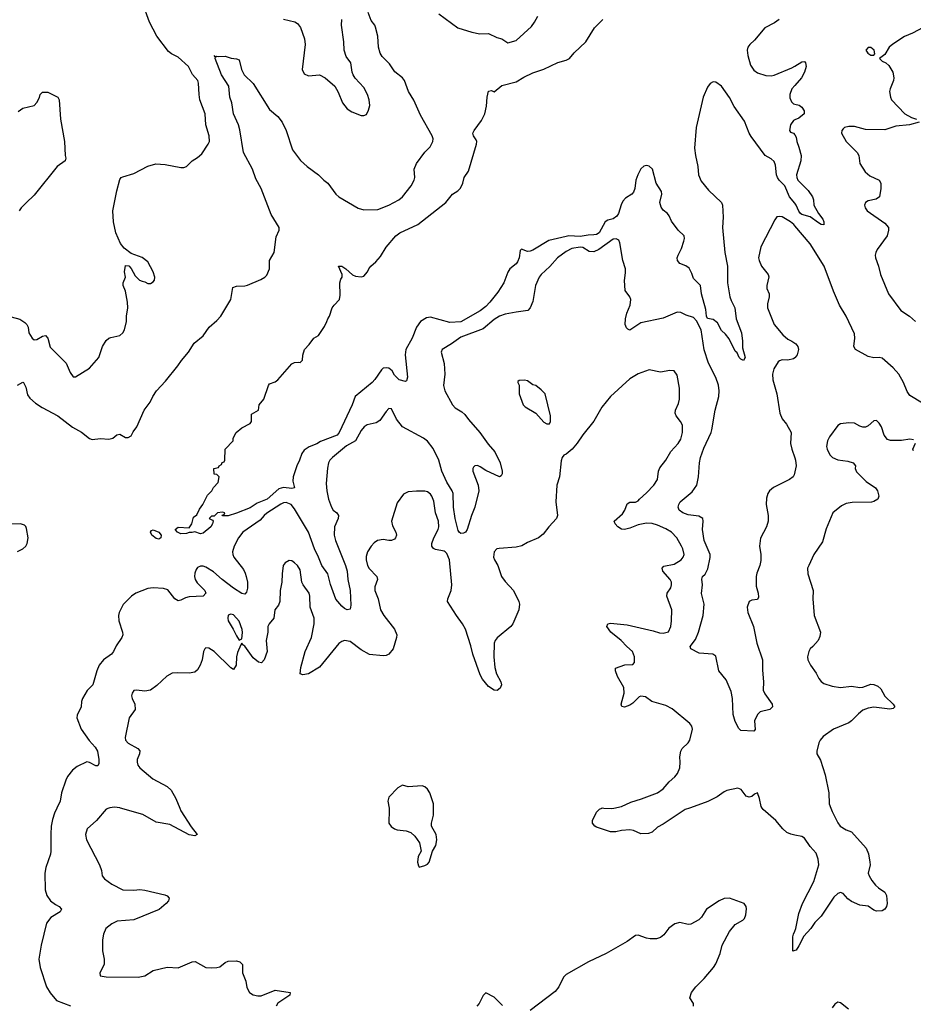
# Model space of a CAD drawing. Header units: inches. Extents: x 1473912 to 1647258, y 640388 to 773423.
# Tile 169 of 256: x 1554406 to 1560855, y 668584 to 675689. Entities that reach past the tile are written whole.
import ezdxf

# ---------------------------------------------------------------- set-up
doc = ezdxf.new("R2010")
doc.units = ezdxf.units.IN
doc.header["$MEASUREMENT"] = 0
for name, color, linetype in [('B5656', 7, 'Continuous'), ('B5657', 7, 'Continuous'), ('B5666', 7, 'Continuous'), ('B5667', 7, 'Continuous')]:
    doc.layers.add(name, color=color, linetype=linetype)

msp = doc.modelspace()

# ---------------------------------------------------------------- linework, layer by layer
at = {"layer": 'B5656', "color": 5}
for points, elevation in [([(1554674.8, 670000), (1554657.5, 669962.5), (1554641.9, 669918.2), (1554633, 669870), (1554630.3, 669810.3), (1554631.8, 669690), (1554628.2, 669668.2), (1554594.4, 669570), (1554587.7, 669530), (1554590.2, 669410), (1554601.5, 669370), (1554629.3, 669329.3), (1554663.6, 669303.6), (1554690.7, 669290), (1554707.3, 669270), (1554697.3, 669250), (1554630.3, 669209.7), (1554600.5, 669170), (1554560.4, 669010), (1554543.8, 668910), (1554554.9, 668850), (1554600.4, 668710), (1554625.4, 668665.4), (1554672.3, 668612.3), (1554771.7, 668571.7)], 760), ([(1555050.4, 670000), (1555030, 669992), (1554960.5, 669910), (1554893, 669850), (1554882, 669810), (1554888.7, 669770), (1554982, 669590), (1554996.3, 669550), (1555002, 669510), (1555018, 669490), (1555070.5, 669450), (1555150, 669410.3), (1555230, 669407.2), (1555272.2, 669412.2), (1555310, 669407.9), (1555454.6, 669374.6), (1555470, 669367.3), (1555484.9, 669350), (1555480.5, 669330), (1555464.4, 669310), (1555412.7, 669267.3), (1555230, 669194.3), (1555110, 669182.9), (1555070, 669163.7), (1555027.3, 669130), (1555010.7, 669090), (1555004, 669050), (1555004.9, 668970), (1555016.3, 668910), (1555016.8, 668883.2), (1555014.8, 668870), (1554984, 668810), (1554986, 668790), (1555030, 668781.6), (1555261.4, 668778.6), (1555309, 668790), (1555370, 668827.7), (1555470, 668852.4), (1555550, 668848), (1555650, 668890.4), (1555671.8, 668891.8), (1555749.2, 668849.2), (1555790, 668846.5), (1555830, 668848.9), (1555850, 668855.3), (1555890, 668886.4), (1555910, 668895.8), (1555970, 668898), (1555996, 668890), (1556013.4, 668870), (1556013, 668810), (1556037.1, 668750), (1556046.1, 668706.1), (1556065.5, 668670), (1556090, 668653), (1556124.6, 668644.6), (1556150, 668644.6), (1556250, 668685.3), (1556358, 668670), (1556355.5, 668650), (1556270, 668593), (1556256.4, 668570)], 780), ([(1555561.6, 670000), (1555570, 669979.5), (1555644.5, 669864.5), (1555687.3, 669810), (1555670, 669800.5), (1555630, 669807.1), (1555490, 669882.3), (1555390, 669898.7), (1555294.6, 669954.6), (1555133.5, 670000)], 780), ([(1557071.6, 670000), (1557073.7, 669986.3), (1557071, 669891), (1557086.8, 669866.8), (1557110.7, 669850.7), (1557130, 669842.8), (1557195.3, 669835.3), (1557230, 669824.7), (1557258, 669798), (1557291.3, 669750), (1557304.7, 669690), (1557281, 669650), (1557278, 669610), (1557283.6, 669583.6), (1557290, 669574), (1557330, 669584.7), (1557350, 669596), (1557361.2, 669610), (1557385.2, 669690), (1557409.3, 669730.7), (1557416, 669770), (1557412.7, 669810), (1557377.2, 669870), (1557377.2, 669890), (1557392.5, 669947.5), (1557392.6, 670000)], 820), ([(1559241.3, 670000), (1559208.5, 669990), (1559050, 669882.9), (1559010, 669862), (1558970, 669826.6), (1558944.1, 669815.9), (1558890, 669813.3), (1558837, 669837), (1558810, 669843.5), (1558750, 669838.9), (1558707.5, 669827.5), (1558670, 669827.3), (1558570, 669862.9), (1558557.2, 669870), (1558541.2, 669890), (1558541.2, 669910), (1558569.2, 669970), (1558590, 669991), (1558608, 670000)], 780), ([(1558622.8, 670000), (1558675.9, 669995.9), (1558694.6, 670000)], 780), ([(1560000, 669805.1), (1559970.9, 669810.9), (1559943.5, 669823.5), (1559913.5, 669850), (1559863.5, 669910), (1559770.9, 669990), (1559764.5, 670000)], 780), ([(1559269.3, 668570), (1559269.2, 668590), (1559243.7, 668630), (1559253.6, 668670), (1559286, 668710), (1559345.1, 668770), (1559413.3, 668850), (1559430, 668876.3), (1559460.5, 668950), (1559475.6, 669010), (1559528.3, 669110), (1559570, 669158.7), (1559626, 669190), (1559636.2, 669203.8), (1559645.6, 669230), (1559651.8, 669271.8), (1559649.2, 669290), (1559634, 669310), (1559530, 669349.4), (1559490, 669347.3), (1559454, 669330), (1559362.4, 669270), (1559327.8, 669212.2), (1559307.8, 669192.2), (1559250, 669163), (1559230, 669160.5), (1559170, 669173.3), (1559134.7, 669165.3), (1559090, 669132), (1559053.8, 669086.2), (1559030, 669064.7), (1559003.2, 669056.8), (1558956.6, 669056.6), (1558930, 669061.1), (1558870, 669082.4), (1558850, 669080.5), (1558790, 669036.9), (1558639.1, 668950), (1558510.2, 668889.8), (1558350, 668798), (1558330, 668778.4), (1558298.2, 668710), (1558270, 668675.1), (1558090, 668538)], 820), ([(1560000, 668971.4), (1559986, 668966), (1559985.6, 669070), (1559989.7, 669090), (1560000, 669112.5)], 780), ([(1557890, 668574), (1557830, 668635.3), (1557770, 668666), (1557751.6, 668648.4), (1557722, 668590), (1557704.7, 668570)], 820)]:
    msp.add_lwpolyline(points, dxfattribs=dict(at, elevation=elevation))
at = {"layer": 'B5657', "color": 5}
for points, elevation in [([(1554344.4, 673544.4), (1554406.7, 673526.7), (1554443.8, 673503.8), (1554458, 673490), (1554468, 673470), (1554473, 673430), (1554483, 673410), (1554496.3, 673390), (1554510, 673379.3), (1554530, 673380.3), (1554570, 673404.2), (1554593, 673410), (1554610.3, 673390), (1554626.9, 673326.9), (1554740.7, 673210), (1554770, 673142), (1554791.6, 673111.6), (1554810, 673111.3), (1554910, 673174), (1554978.4, 673250), (1555004.2, 673330), (1555030, 673373), (1555050, 673390.4), (1555063.8, 673396.2), (1555130, 673410.5), (1555151.1, 673428.9), (1555162, 673450), (1555176.2, 673510), (1555177, 673550), (1555187.3, 673610), (1555185.1, 673650), (1555169.4, 673729.4), (1555153.2, 673770), (1555154, 673790), (1555168.7, 673830), (1555162, 673870), (1555170, 673914), (1555192.7, 673912.7), (1555210, 673894), (1555239.8, 673839.8), (1555272, 673810), (1555290, 673801), (1555310, 673798), (1555330, 673786), (1555350, 673786), (1555370, 673798), (1555379, 673810), (1555382, 673830), (1555368.7, 673870), (1555330, 673942), (1555290, 673974), (1555210, 674002), (1555159.5, 674039.5), (1555133, 674073), (1555099.1, 674150), (1555083.5, 674230), (1555077.2, 674310), (1555106.2, 674453.8), (1555130, 674536), (1555139.3, 674550), (1555150, 674555.8), (1555230, 674579.7), (1555330, 674632.6), (1555388.5, 674648.5), (1555454.9, 674645.1), (1555570, 674622), (1555590, 674622.6), (1555609.8, 674630.2), (1555650.8, 674669.2), (1555690, 674693.8), (1555720.3, 674719.7), (1555767.3, 674790), (1555775, 674810), (1555774.1, 674850), (1555749.8, 674930.2), (1555743.8, 675010), (1555706.8, 675110), (1555700.3, 675150), (1555696.8, 675230), (1555690.9, 675250), (1555654.4, 675294.4), (1555623.5, 675350), (1555550, 675417.4), (1555502.1, 675442.1), (1555479.4, 675459.4), (1555394.8, 675570), (1555343.7, 675670), (1555291.6, 675810)], 780), ([(1554390, 673052), (1554430, 673072.2), (1554434, 673070), (1554450, 673036), (1554461.4, 672981.4), (1554478.3, 672958.3), (1554520.6, 672920.6), (1554567.3, 672890), (1554682.4, 672830), (1554788.2, 672748.2), (1554852.3, 672712.3), (1554910, 672666), (1554930, 672659.1), (1554990, 672666.8), (1555050, 672661), (1555078, 672670), (1555107.2, 672692.8), (1555130, 672697.3), (1555170, 672674.9), (1555190, 672672.7), (1555210, 672684.9), (1555225.4, 672714.6), (1555251.8, 672750), (1555304.5, 672870), (1555346.6, 672930), (1555366, 672970), (1555392.7, 673010), (1555459.3, 673080.7), (1555548.4, 673191.6), (1555574, 673230), (1555625.1, 673290), (1555665.5, 673354.5), (1555730, 673408.7), (1555774.7, 673470), (1555830, 673517.2), (1555858.5, 673550), (1555929.7, 673670), (1555943.3, 673756.7), (1555970, 673766.4), (1556030, 673768.4), (1556050, 673773.7), (1556146.9, 673813.1), (1556175.1, 673830), (1556190, 673844.9), (1556208.3, 673890), (1556208.5, 673950), (1556242, 674010), (1556257.5, 674122.5), (1556279, 674170), (1556279, 674190), (1556222, 674282), (1556148, 674470), (1556110, 674539.5), (1556085.6, 674610), (1556021, 674730), (1555994.1, 674894.1), (1555985.1, 674930), (1555949.7, 675010), (1555938.3, 675090), (1555922, 675130), (1555915.4, 675210), (1555862.2, 675290), (1555818, 675410), (1555819.3, 675419.3), (1555809.5, 675430.5), (1555822, 675422), (1555830, 675426.8), (1555843.8, 675423.8), (1555890, 675426.8), (1555932.4, 675412.4), (1555970, 675407.3), (1555990, 675398), (1556006.7, 675330), (1556025.5, 675290), (1556090, 675227.7), (1556210, 675040.4), (1556270, 674990.4), (1556300.4, 674950), (1556330.4, 674890), (1556375.5, 674750), (1556432.6, 674672.6), (1556480.4, 674630), (1556562.6, 674570), (1556602, 674530), (1556630, 674508.8), (1556688.8, 674430), (1556710, 674410.3), (1556850, 674327.9), (1556890, 674316.5), (1556990, 674320.2), (1557070, 674349.3), (1557143.5, 674390), (1557168.9, 674410), (1557230.8, 674490), (1557253.3, 674530), (1557256.9, 674550), (1557253.6, 674610), (1557269.5, 674650), (1557330, 674734), (1557368.1, 674771.9), (1557387.3, 674810), (1557389.6, 674830), (1557382, 674850), (1557299, 674999), (1557250, 675107.4), (1557211.6, 675170), (1557183.1, 675250), (1557169.8, 675270), (1557113.3, 675313.3), (1557075.6, 675370), (1557023.3, 675423.3), (1557007.9, 675447.9), (1556995.1, 675490), (1556990.2, 675570), (1556974.6, 675634.6), (1556968.4, 675650), (1556943.5, 675683.5), (1556920.9, 675740.9)], 760), ([(1557430.4, 675730), (1557569.2, 675629.2), (1557670, 675598), (1557726.3, 675586.3), (1557790.4, 675590.4), (1557850, 675561.3), (1557884.7, 675550), (1557930, 675521), (1557990, 675539.1), (1558099.1, 675640.9), (1558122.4, 675670), (1558144.6, 675715.4)], 760), ([(1560000, 674364.5), (1559962.5, 674410), (1559928.5, 674490), (1559888.2, 674530), (1559875, 674550), (1559868.4, 674570), (1559860, 674640), (1559850, 674664.7), (1559830, 674683.8), (1559786.2, 674710), (1559685.2, 674845.2), (1559670.4, 674870), (1559636.3, 674956.3), (1559562.2, 675062.2), (1559530, 675126.8), (1559470, 675209.7), (1559430, 675238.7), (1559410, 675239.5), (1559390.4, 675229.6), (1559370, 675201.2), (1559338.3, 675130), (1559288.7, 674910), (1559277.2, 674762.8), (1559282.4, 674710), (1559300.2, 674630), (1559304.7, 674570), (1559323.6, 674523.6), (1559377.5, 674457.5), (1559471.3, 674370), (1559478, 674350), (1559483.4, 674263.4), (1559478.9, 674190), (1559496, 674010), (1559514, 673910), (1559514.9, 673790), (1559532.4, 673690), (1559541.5, 673661.5), (1559567, 673610), (1559577.6, 673530), (1559614.4, 673430), (1559622, 673370), (1559622, 673322), (1559641, 673250), (1559630.6, 673229.4), (1559610, 673238), (1559598, 673250), (1559584.7, 673284.7), (1559570, 673298), (1559526.6, 673386.6), (1559500.2, 673420.2), (1559470, 673446.6), (1559441.3, 673501.3), (1559410, 673524.5), (1559370, 673532.8), (1559362, 673550), (1559356.9, 673596.9), (1559326.9, 673710), (1559319.5, 673770), (1559270, 673820.7), (1559257.5, 673857.5), (1559236.7, 673896.7), (1559213.7, 673913.7), (1559170, 673928.4), (1559153, 673950), (1559151.1, 673970), (1559157.3, 673990), (1559182, 674038), (1559199.6, 674090), (1559204.2, 674110), (1559200.6, 674130), (1559157.4, 674170), (1559110, 674234.5), (1559094.4, 674274.4), (1559082, 674290), (1559050, 674315.4), (1559035.6, 674335.6), (1559026.9, 674370), (1559040.7, 674430), (1559038.3, 674450), (1559000.3, 674510), (1558974, 674610), (1558950, 674631.6), (1558930, 674636.2), (1558910, 674632.4), (1558890, 674612.6), (1558867.2, 674570), (1558853.1, 674530), (1558845.3, 674470), (1558835.4, 674444.6), (1558823.5, 674430), (1558778.8, 674401.2), (1558759.8, 674380.2), (1558746.5, 674353.5), (1558728.3, 674290), (1558715.9, 674270), (1558690, 674252.4), (1558650, 674243.1), (1558630.8, 674230), (1558589.2, 674150), (1558570, 674139.4), (1558550, 674135.4), (1558510, 674134.6), (1558450, 674124.6), (1558370, 674128.4), (1558350, 674125.5), (1558224.1, 674095.9), (1558110, 674026.8), (1558090, 674019.4), (1558070, 674016.8), (1558028.2, 674031.8), (1558017.5, 674022.5), (1558010.2, 673970), (1557998.9, 673941.1), (1557990, 673928.2), (1557943.6, 673890), (1557930, 673867.3), (1557900.5, 673790), (1557857.3, 673722.7), (1557798.7, 673650), (1557770, 673620.1), (1557730, 673588.2), (1557590, 673508.6), (1557510, 673503.9), (1557370, 673541.2), (1557342.3, 673537.7), (1557298, 673510), (1557270.3, 673470), (1557238, 673390), (1557192.9, 673310), (1557188.7, 673271.3), (1557204.9, 673110), (1557198, 673082), (1557190, 673077.2), (1557145.1, 673090), (1557110, 673124.7), (1557093.9, 673153.9), (1557070, 673173.1), (1557050, 673177.8), (1557030, 673173.1), (1557016.8, 673163.2), (1556970, 673092.4), (1556950, 673069.8), (1556828, 672970), (1556805.2, 672910), (1556712.8, 672710), (1556696.3, 672690), (1556576.1, 672643.9), (1556550, 672627.5), (1556494.4, 672605.6), (1556458.6, 672581.4), (1556442.2, 672557.8), (1556426, 672510), (1556405.2, 672470), (1556380.6, 672390), (1556378.5, 672358.5), (1556390.2, 672309.8), (1556370, 672305.3), (1556310, 672313), (1556276.5, 672303.5), (1556192.3, 672230), (1556119.4, 672200.6), (1556070, 672165.6), (1555970, 672128.6), (1555910, 672109.3), (1555870, 672108), (1555867.3, 672112.7), (1555882, 672118), (1555886, 672130), (1555870, 672135.3), (1555834, 672130), (1555810, 672106), (1555790, 672106), (1555774, 672090), (1555798, 672078), (1555802, 672070), (1555798.8, 672050), (1555786.8, 672030), (1555730, 671984), (1555710, 671978), (1555670, 671994), (1555650, 671988), (1555630, 671988.7), (1555610, 671981.2), (1555570, 671979.3), (1555544, 671990), (1555528.7, 672010), (1555550, 672026), (1555630, 672022), (1555649.2, 672050), (1555660.2, 672099.8), (1555685.2, 672114.8), (1555703.2, 672156.8), (1555728, 672190), (1555762.7, 672257.3), (1555792, 672288), (1555806, 672314), (1555838, 672350), (1555846, 672390), (1555830, 672406), (1555809.1, 672409.1), (1555808, 672450), (1555842, 672458), (1555846, 672470), (1555862, 672478), (1555867.3, 672492.7), (1555882, 672498), (1555886, 672510), (1555888, 672590), (1555946, 672650), (1555948, 672670), (1555968, 672710), (1556010, 672744.7), (1556070, 672774), (1556078, 672790), (1556078, 672842), (1556128.9, 672871.1), (1556135.3, 672910), (1556168.9, 672951.1), (1556202, 673050), (1556210, 673062), (1556250, 673076), (1556270, 673091), (1556370, 673204.7), (1556390, 673216), (1556418, 673218), (1556430, 673214), (1556448, 673232), (1556449, 673269), (1556462, 673310), (1556496, 673344), (1556530, 673390.8), (1556562, 673410), (1556605.6, 673474.4), (1556624, 673510), (1556629, 673530), (1556642, 673550), (1556662, 673610), (1556675.3, 673630), (1556715.3, 673670), (1556719.3, 673700.7), (1556716, 673790), (1556723.7, 673816.3), (1556733.2, 673830), (1556733.2, 673850), (1556708, 673910), (1556731.3, 673910), (1556761, 673890), (1556808, 673848), (1556830, 673837.3), (1556870, 673834), (1556890, 673838.8), (1556917.2, 673870), (1556925.2, 673890), (1556941.2, 673910), (1556977.5, 673942.5), (1557010, 673981), (1557051.5, 674048.5), (1557120.9, 674130), (1557150, 674150.4), (1557279, 674210), (1557481.2, 674370), (1557530, 674430.7), (1557567.3, 674452.7), (1557587.6, 674472.4), (1557605.1, 674510), (1557614, 674550), (1557644.4, 674595.6), (1557702.9, 674790), (1557705.1, 674810), (1557701.6, 674821.6), (1557682, 674850), (1557676.9, 674870), (1557686.2, 674890), (1557738.3, 674961.7), (1557763.4, 675010), (1557775.5, 675064.5), (1557780.2, 675130), (1557790, 675172), (1557810, 675178.8), (1557830, 675167.7), (1557885.6, 675214.4), (1557990, 675241.6), (1558044.7, 675275.3), (1558110, 675306), (1558190, 675332), (1558290, 675380.5), (1558350, 675397.3), (1558374, 675410), (1558409, 675450), (1558491.1, 675528.9), (1558555.1, 675630), (1558614, 675690)], 740), ([(1556310, 675692.7), (1556392.8, 675672.8), (1556410, 675661), (1556432.4, 675632.4), (1556461.6, 675550), (1556466, 675510), (1556444.9, 675330), (1556458.8, 675298.8), (1556490, 675284.9), (1556570, 675290.8), (1556611.3, 675270), (1556681, 675210), (1556705.2, 675165.2), (1556736, 675090), (1556770, 675044.7), (1556803.5, 675023.5), (1556870, 674998), (1556890, 674998), (1556910, 675004.7), (1556924.7, 675035.3), (1556933.2, 675070), (1556929.3, 675110), (1556917, 675150), (1556890, 675199), (1556827.2, 675267.2), (1556812.7, 675290), (1556806, 675310), (1556797, 675377), (1556762.9, 675422.9), (1556748.2, 675468.2), (1556746, 675530), (1556729.7, 675650), (1556731.5, 675690)], 780), ([(1559888, 675690), (1559854.8, 675665.2), (1559783.9, 675630), (1559710, 675541.4), (1559676, 675510), (1559661.7, 675490), (1559657.4, 675470), (1559660.3, 675430), (1559681, 675361), (1559704.3, 675324.3), (1559730, 675304.2), (1559790, 675285.5), (1559830, 675283.6), (1559850, 675289.1), (1559978.9, 675341.1), (1560000, 675353.8)], 740), ([(1560000, 675214.6), (1559978.7, 675190), (1559964.2, 675150), (1559965.1, 675125.1), (1559975.8, 675095.8), (1559990, 675082.4), (1560000, 675079.8)], 740), ([(1554394, 675026), (1554430, 675050.8), (1554510, 675070.6), (1554530, 675090.8), (1554550, 675127.3), (1554555.1, 675150), (1554570, 675164.9), (1554610, 675166.5), (1554680.4, 675130), (1554690.3, 675110), (1554699.6, 674970), (1554728.5, 674810), (1554734, 674710), (1554738.8, 674690), (1554734.8, 674670), (1554676.3, 674630), (1554510, 674422), (1554451.7, 674368.3), (1554418, 674330), (1554403, 674310)], 780), ([(1560000, 674965.2), (1559990, 674961.2), (1559968.2, 674930), (1559962.8, 674890), (1559970, 674878), (1559991.1, 674871.1), (1560000, 674857.5)], 740), ([(1560000, 674201.4), (1559992.8, 674210), (1559969.6, 674230), (1559910, 674265.6), (1559890, 674269.5), (1559870, 674266), (1559855.1, 674244.9), (1559754.9, 674050), (1559739.1, 673970), (1559742, 673950), (1559760.4, 673910), (1559808.4, 673850), (1559813.4, 673833.4), (1559799.3, 673770), (1559799.1, 673750), (1559815.5, 673710), (1559814.9, 673690), (1559802, 673638), (1559802.6, 673610), (1559850.3, 673490), (1559913.7, 673413.7), (1559950, 673383.1), (1559978.8, 673370), (1560000, 673354.9)], 760), ([(1560000, 672426.1), (1559994.9, 672405.1), (1559987.3, 672390), (1559960.7, 672370), (1559846, 672314), (1559817.8, 672290), (1559804.7, 672270), (1559796.4, 672236.4), (1559792.4, 672190), (1559808, 672110), (1559807.6, 672070), (1559796, 672030), (1559752.7, 671947.3), (1559746.5, 671890), (1559754.3, 671830), (1559753.9, 671786.1), (1559747, 671750), (1559725.1, 671694.9), (1559720.3, 671670), (1559722, 671602), (1559736.3, 671550), (1559738, 671522), (1559730, 671505.2), (1559690, 671499.6), (1559670, 671491.6), (1559655.6, 671450), (1559660.9, 671410), (1559702, 671310), (1559726.7, 671190), (1559768.1, 671070), (1559765.9, 670994.1), (1559773.8, 670910), (1559772.6, 670850), (1559783.2, 670823.2), (1559836.3, 670750), (1559839.1, 670730), (1559821, 670710), (1559750, 670694), (1559730, 670675.1), (1559710.4, 670630), (1559713.4, 670566.6), (1559705.4, 670554.6), (1559610, 670559), (1559595.1, 670575.1), (1559570, 670624), (1559554.5, 670674.5), (1559551.3, 670790), (1559541, 670841), (1559504.9, 670924.9), (1559452.3, 670990), (1559430, 671095.3), (1559409.4, 671109.4), (1559310, 671117.2), (1559249.5, 671149.5), (1559245.6, 671165.6), (1559283.5, 671216.5), (1559304.2, 671270), (1559337.7, 671390), (1559346.1, 671470), (1559327.7, 671547.7), (1559335, 671610), (1559329, 671651), (1559334.8, 671670), (1559352.7, 671687.3), (1559372.9, 671727.1), (1559390, 671807.7), (1559389.9, 671830), (1559347.1, 671930), (1559334.3, 672010), (1559339, 672070), (1559335.2, 672090), (1559307.3, 672107.3), (1559230, 672115.5), (1559191.6, 672130), (1559165.1, 672150), (1559159.5, 672170), (1559162, 672190), (1559172.7, 672210), (1559259.1, 672280.9), (1559292, 672330), (1559305.6, 672390), (1559311.6, 672490), (1559319.9, 672530), (1559342.9, 672597.1), (1559397.2, 672710), (1559401.9, 672730), (1559425.8, 672870), (1559450.9, 672970), (1559454.3, 673010), (1559450, 673052), (1559430, 673106.3), (1559378, 673210), (1559347.1, 673307.1), (1559324, 673450), (1559290, 673514.7), (1559270, 673540.9), (1559215.8, 673555.8), (1559177.1, 673577.1), (1559150, 673577.2), (1559050, 673536.2), (1558890, 673500.9), (1558810, 673449.5), (1558795.1, 673455.1), (1558785.4, 673465.4), (1558777, 673490), (1558777.6, 673530), (1558787.8, 673570), (1558812, 673630), (1558816, 673670), (1558809.2, 673690), (1558774.8, 673734.8), (1558772.1, 673807.9), (1558778.9, 673861.1), (1558777.6, 673890), (1558758.2, 673950), (1558737.6, 674077.6), (1558730, 674097.2), (1558710, 674106.6), (1558690, 674105.1), (1558584.9, 674030), (1558550, 674013.3), (1558517.2, 674017.2), (1558470, 674044.2), (1558450, 674046.6), (1558390, 674037.7), (1558350, 674016.4), (1558287, 673970), (1558232.3, 673907.7), (1558170.4, 673850), (1558156, 673830), (1558129.6, 673770.4), (1558110, 673655.1), (1558090, 673609.3), (1558073.4, 673590), (1557990, 673579.1), (1557910, 673562.7), (1557870, 673549.7), (1557830, 673526), (1557750, 673457.7), (1557590, 673397.8), (1557522.6, 673350), (1557455.8, 673310), (1557447.2, 673290), (1557468.7, 673208.7), (1557475.3, 673130), (1557464.2, 673050), (1557474.6, 673010), (1557530.3, 672910), (1557550, 672888.8), (1557598.2, 672858.2), (1557619.1, 672839.1), (1557644.2, 672804.2), (1557727.2, 672710), (1557786, 672626), (1557834.3, 672570), (1557872.9, 672490), (1557887.9, 672432.1), (1557887.5, 672412.5), (1557882, 672398), (1557870, 672389), (1557770, 672435.1), (1557730, 672463), (1557710, 672471.3), (1557690, 672469.5), (1557680.5, 672459.5), (1557675.8, 672450), (1557677.4, 672430), (1557714.9, 672330), (1557720.7, 672290), (1557691.4, 672170), (1557666.3, 672110), (1557634.9, 672010), (1557623.1, 671990), (1557610, 671983.5), (1557590, 671982.2), (1557577.4, 671990), (1557570, 672002), (1557548.5, 672088.5), (1557536.1, 672170), (1557535.4, 672270), (1557528.4, 672290), (1557490, 672350.8), (1557452.6, 672430), (1557429.9, 672509.9), (1557390, 672594.6), (1557350, 672646.6), (1557319.3, 672670), (1557168.2, 672750), (1557126.6, 672806.6), (1557090, 672880.9), (1557070, 672882.7), (1557050, 672862.7), (1557004.5, 672795.5), (1556979.4, 672780.6), (1556914.8, 672765.2), (1556892.2, 672750), (1556870, 672723.6), (1556830.1, 672649.9), (1556765.2, 672614.8), (1556663, 672530), (1556645.5, 672510), (1556635.5, 672490), (1556626.9, 672453.1), (1556618, 672342), (1556621.7, 672290), (1556634.6, 672230), (1556655.8, 672170), (1556668, 672150), (1556694.9, 672130), (1556706.7, 672110), (1556704.6, 672090), (1556678.9, 672030), (1556676.5, 671970), (1556685, 671930), (1556758.6, 671750), (1556770.1, 671710), (1556775.2, 671650), (1556790.1, 671570), (1556795.6, 671464.4), (1556790, 671434), (1556770, 671429.3), (1556750, 671439.5), (1556730, 671457), (1556688.3, 671508.3), (1556650, 671614), (1556629.9, 671690), (1556587.3, 671750), (1556563.6, 671810), (1556533.2, 671870), (1556490, 671989.8), (1556390, 672159.7), (1556364.7, 672190), (1556330, 672203.8), (1556310, 672201.8), (1556290, 672193.3), (1556190, 672128.7), (1556170, 672111.9), (1556142.1, 672077.9), (1556017, 671990), (1555985.3, 671950), (1555953.7, 671890), (1555943.1, 671850), (1555944.2, 671830), (1555951.7, 671810), (1556020.3, 671720.3), (1556034.3, 671694.3), (1556040.6, 671670), (1556049.2, 671630), (1556050, 671586), (1556043.4, 671556.6), (1556030, 671542.9), (1556010, 671548.2), (1555950, 671586.4), (1555868.1, 671648.1), (1555804.1, 671704.1), (1555750, 671737), (1555730, 671745.3), (1555710, 671746.4), (1555690, 671736.9), (1555679, 671721), (1555670, 671694), (1555668.5, 671670), (1555673, 671650), (1555686.1, 671626.1), (1555742.6, 671570), (1555748.4, 671550), (1555731.3, 671528.7), (1555630, 671524.7), (1555602.5, 671517.5), (1555570, 671499.7), (1555550, 671495.8), (1555526.3, 671510), (1555475, 671575), (1555444.1, 671584.1), (1555369.8, 671589.8), (1555330, 671585.4), (1555243.6, 671550), (1555212.4, 671530), (1555152, 671467.9), (1555123.6, 671410), (1555119.6, 671390), (1555122.3, 671350), (1555148.4, 671270), (1555150.4, 671250), (1555143, 671230), (1555103, 671170), (1555084, 671130), (1555067.7, 671110), (1555011.6, 671068.4), (1554979.2, 671030), (1554961.8, 670990), (1554934, 670890), (1554892.6, 670847.4), (1554860.2, 670790), (1554852.9, 670770), (1554848.7, 670730), (1554821.7, 670670), (1554819.5, 670650), (1554850.3, 670570), (1554907.4, 670487.4), (1554950, 670440.4), (1554967, 670410), (1554978, 670350), (1554978, 670322), (1554970, 670303.7), (1554954.6, 670305.4), (1554910, 670329.6), (1554890, 670334.5), (1554819.9, 670300.1), (1554787.1, 670272.9), (1554752.1, 670227.9), (1554739.5, 670200.5), (1554708.8, 670110), (1554698, 670050), (1554674.8, 670000)], 760), ([(1560000, 673248), (1559990, 673240.9), (1559950, 673232), (1559910, 673234), (1559890, 673227.3), (1559881.1, 673218.9), (1559848.9, 673170), (1559839.6, 673130), (1559840.8, 673090), (1559869.4, 672990), (1559892.8, 672850), (1559910, 672808), (1559939.5, 672770), (1559974, 672710), (1559968.5, 672630), (1559977.6, 672590), (1560000, 672526.2)], 760), ([(1558694.6, 670000), (1558750, 670012.2), (1558817.8, 670042.2), (1558894.2, 670065.8), (1559009.4, 670110), (1559050, 670137.6), (1559094, 670190), (1559135.4, 670224.6), (1559153.3, 670250), (1559169.7, 670290), (1559173.7, 670330), (1559171.1, 670370), (1559177.7, 670410), (1559188.3, 670430), (1559230.6, 670469.4), (1559242.6, 670490), (1559262.4, 670570), (1559257.6, 670590), (1559243.7, 670610), (1559115.2, 670715.2), (1559070, 670740.5), (1558969, 670770), (1558922.9, 670802.9), (1558890, 670807.3), (1558877.6, 670802.4), (1558830, 670756.2), (1558810, 670742.9), (1558770, 670727), (1558752.9, 670732.9), (1558746.6, 670750), (1558768, 670830), (1558766.3, 670870), (1558719.7, 670950), (1558705.1, 670990), (1558706, 671010), (1558774.4, 671034.4), (1558830, 671036), (1558844, 671050), (1558843.7, 671090), (1558829.4, 671130), (1558786.7, 671166.7), (1558746.6, 671210), (1558673, 671270), (1558642.9, 671310), (1558651.5, 671328.5), (1558670, 671333.6), (1558790, 671322), (1558978.9, 671278.9), (1559024.6, 671264.6), (1559050, 671262.1), (1559089, 671271), (1559104.4, 671310), (1559109.8, 671350.2), (1559111.6, 671430), (1559077.2, 671530), (1559078, 671550), (1559104.7, 671590), (1559111.1, 671610), (1559111.1, 671630), (1559101.5, 671650), (1559046.6, 671710), (1559042.2, 671730), (1559055, 671745), (1559130, 671759.7), (1559180.7, 671790), (1559195.6, 671810), (1559201.6, 671830), (1559193, 671870), (1559183.5, 671890), (1559148.6, 671950), (1559110.5, 671990.5), (1559070, 672015.8), (1559010, 672042.2), (1558970, 672053.6), (1558930, 672055), (1558870, 672042.7), (1558810, 672019.8), (1558770, 672011.1), (1558750, 672013.6), (1558722.7, 672030), (1558703.7, 672050), (1558696.2, 672070), (1558757.1, 672122.9), (1558774.6, 672150), (1558790, 672196), (1558810, 672207.3), (1558850, 672206.7), (1558870, 672217.3), (1558878.4, 672230), (1558930, 672273.4), (1558983.1, 672330), (1559009.7, 672370), (1559016.9, 672430), (1559025.9, 672454.1), (1559069.7, 672510), (1559106.2, 672573.8), (1559158.7, 672630), (1559178, 672662), (1559189.7, 672710), (1559190, 672762), (1559175.8, 672790), (1559143.5, 672830), (1559137.7, 672850), (1559139.1, 672870), (1559161.6, 672918.4), (1559168.7, 672950), (1559167, 673030), (1559150, 673124), (1559130, 673154), (1559097.7, 673157.7), (1559030, 673144.7), (1558950, 673161.6), (1558870, 673134.3), (1558810, 673097.2), (1558670.2, 672969.8), (1558607.3, 672892.7), (1558550, 672792), (1558470, 672692), (1558430, 672631.8), (1558394.4, 672590), (1558350, 672553.6), (1558333.7, 672546.3), (1558320.5, 672530), (1558313.8, 672506.2), (1558301.6, 672390), (1558282, 672330), (1558276.4, 672210), (1558286.4, 672110), (1558280.4, 672090), (1558224, 672030), (1558184.5, 671975.5), (1558151.3, 671950), (1558070, 671916), (1558030, 671892.3), (1557990, 671882.9), (1557866.2, 671873.8), (1557850, 671869.3), (1557830.4, 671849.6), (1557824.9, 671810), (1557831.7, 671790), (1557856.5, 671750), (1557884.4, 671670), (1557910, 671633.7), (1557970, 671570.4), (1558008.7, 671490), (1558014, 671470), (1558008.7, 671431.3), (1557964.9, 671330), (1557950, 671309.5), (1557851.7, 671228.3), (1557838, 671210), (1557830.4, 671190), (1557827.9, 671090), (1557835.1, 671015.1), (1557847.6, 670967.6), (1557878.4, 670910), (1557883, 670890), (1557874.6, 670865.4), (1557853, 670847), (1557830, 670849.5), (1557790, 670876.9), (1557745.3, 670930), (1557730, 670960.9), (1557675.7, 671110), (1557661.3, 671170), (1557622.5, 671290), (1557601.7, 671330), (1557557.5, 671390), (1557494.3, 671490), (1557496.9, 671510), (1557521.2, 671570), (1557525.5, 671610), (1557508.4, 671790), (1557490, 671837.7), (1557476.9, 671850), (1557470, 671854.8), (1557406.6, 671866.6), (1557393.6, 671873.6), (1557381.4, 671890), (1557381, 671910), (1557394.7, 671950), (1557427.1, 672010), (1557432.2, 672030), (1557428.3, 672070), (1557408.2, 672130), (1557394.3, 672214.3), (1557379.7, 672250), (1557370, 672264.5), (1557350, 672280.9), (1557330, 672286.6), (1557270, 672287), (1557210, 672280.9), (1557175.5, 672264.5), (1557130, 672202), (1557090.3, 672070), (1557096, 672036), (1557121.6, 671990), (1557125.5, 671970), (1557119.1, 671950), (1557110, 671940.9), (1557088.6, 671931.4), (1557070, 671929.7), (1557030, 671936.8), (1556988, 671930), (1556965.4, 671914.6), (1556942.4, 671890), (1556916.4, 671850), (1556905.5, 671814.5), (1556905.7, 671790), (1556916.9, 671750), (1556928.6, 671728.6), (1556982.6, 671670), (1556988.8, 671650), (1556970, 671595.3), (1556968.7, 671570), (1556993.1, 671510), (1557010, 671431), (1557035.3, 671390), (1557110.2, 671290), (1557127.4, 671250), (1557125.3, 671230), (1557100.4, 671150), (1557070.2, 671109.8), (1557050, 671099.7), (1557030, 671097.2), (1556930, 671108.7), (1556870, 671141.5), (1556790, 671200.7), (1556750, 671209.8), (1556730, 671202.7), (1556710, 671188.4), (1556570, 671015.8), (1556490, 670969.4), (1556450, 670962), (1556430, 670968), (1556434.5, 671014.5), (1556466.2, 671130), (1556511.2, 671230), (1556532, 671330), (1556532.3, 671370), (1556503.1, 671450), (1556500.4, 671530), (1556495.1, 671550), (1556451.1, 671610), (1556442, 671630), (1556430, 671719), (1556411.8, 671750), (1556390, 671769.4), (1556370, 671782.7), (1556350, 671785.2), (1556321, 671770), (1556308, 671750), (1556299.5, 671690), (1556297.4, 671630), (1556285.3, 671570), (1556283.6, 671490), (1556275.1, 671464.9), (1556246.4, 671430), (1556239.3, 671370), (1556206.7, 671330), (1556197.1, 671310), (1556196.4, 671270), (1556185.8, 671210), (1556191.6, 671130), (1556170, 671069.2), (1556152.3, 671047.7), (1556130, 671051.8), (1556090, 671084.2), (1556030, 671169.3), (1556016.6, 671176.6), (1556010, 671188.7), (1556001.4, 671178.6), (1555977.4, 671122.6), (1555970.3, 671090), (1555968.3, 671031.7), (1555950, 670999), (1555930, 671012.3), (1555810, 671129.6), (1555770, 671153.6), (1555750, 671155.1), (1555742.8, 671150), (1555733.4, 671130), (1555722.6, 671070), (1555708.7, 671030), (1555690, 670998.4), (1555670, 670979.7), (1555630, 670972.2), (1555543.9, 670976.1), (1555506.9, 670973.1), (1555467.3, 670952.7), (1555396.5, 670883.5), (1555350, 670851.3), (1555310, 670843), (1555250, 670851.6), (1555230, 670849), (1555217.3, 670830), (1555214, 670810), (1555217.3, 670790), (1555236.4, 670750), (1555238.4, 670710), (1555196.5, 670650), (1555168.5, 670510), (1555170.5, 670490), (1555190, 670468.4), (1555258, 670430), (1555272.2, 670412.2), (1555270.3, 670390), (1555254.3, 670350), (1555252.9, 670330), (1555258.9, 670310), (1555273.7, 670290), (1555366.5, 670210), (1555470, 670154.6), (1555499.1, 670130), (1555533, 670070), (1555561.6, 670000)], 780), ([(1554390, 671851.8), (1554429.5, 671870), (1554449.6, 671890), (1554460.5, 671910), (1554467.1, 671950), (1554456.2, 672016.2), (1554450.7, 672030.7), (1554440.1, 672040.1), (1554410.8, 672050.8), (1554350, 672047.4)], 760), ([(1557392.6, 670000), (1557392.7, 670030), (1557365.2, 670110), (1557350, 670135.3), (1557330, 670154), (1557310, 670161.2), (1557210, 670154), (1557170, 670164), (1557135.3, 670144.7), (1557070, 670078), (1557064, 670050), (1557071.6, 670000)], 820), ([(1559764.5, 670000), (1559758, 670010), (1559745.1, 670070), (1559730, 670109), (1559710, 670101.2), (1559690, 670082.7), (1559670, 670078), (1559650, 670086), (1559612.9, 670132.9), (1559590, 670142.9), (1559510, 670126.6), (1559490, 670118), (1559438.8, 670081.2), (1559371.8, 670048.2), (1559274, 670010), (1559241.3, 670000)], 780), ([(1555133.5, 670000), (1555130, 670001), (1555090, 670006.3), (1555057.3, 670002.7), (1555050.4, 670000)], 780), ([(1558608, 670000), (1558610, 670001), (1558622.8, 670000)], 780)]:
    msp.add_lwpolyline(points, dxfattribs=dict(at, elevation=elevation))
for points, elevation in [([(1558050, 673088.7), (1558010, 673086), (1558002, 673078), (1558002, 673070), (1558011.3, 673051.3), (1558010.8, 672990), (1558038.8, 672910), (1558055.2, 672895.2), (1558130.6, 672850.6), (1558190, 672784.7), (1558210, 672772), (1558230, 672772), (1558237.2, 672790), (1558237.2, 672830), (1558199.3, 672990), (1558170, 673019), (1558130, 673048.7), (1558110, 673054), (1558070, 673082)], 780), ([(1555410, 671941.2), (1555390, 671946), (1555359.3, 671970), (1555349.3, 671990), (1555357.2, 672002.8), (1555370, 672007.3), (1555410.7, 671990), (1555427.3, 671970), (1555424.7, 671950)], 740), ([(1555930, 671399.7), (1555910, 671391.6), (1555907.2, 671370), (1555911.5, 671350), (1555947.9, 671290), (1555970, 671242.8), (1555990, 671211), (1556010, 671222), (1556013.8, 671266.2), (1556010.6, 671289.4), (1555990, 671349.7), (1555950, 671393.5)], 780)]:
    msp.add_lwpolyline(points, close=True, dxfattribs=dict(at, elevation=elevation))
at = {"layer": 'B5666', "color": 5}
for points, elevation in [([(1560260.2, 670000), (1560270, 669974.4), (1560310, 669894.4), (1560326.7, 669870), (1560370, 669842.3), (1560410, 669828), (1560514.9, 669710), (1560532.9, 669670), (1560542.8, 669610), (1560544.6, 669590), (1560530.3, 669530), (1560536, 669510), (1560556.1, 669476.1), (1560583.6, 669443.6), (1560603.7, 669423.7), (1560650, 669391.8), (1560661.3, 669370), (1560666.7, 669310), (1560662.8, 669290), (1560650.9, 669269.1), (1560630, 669258), (1560590, 669256.8), (1560570, 669263.7), (1560530, 669290.8), (1560470, 669298.8), (1560410, 669324.5), (1560383.7, 669343.7), (1560350, 669384.4), (1560330, 669389.8), (1560310, 669383.9), (1560282, 669358), (1560190, 669219.1), (1560145.8, 669174.2), (1560115.8, 669130), (1560065, 669075), (1560030, 669005.2), (1560010, 668975.3), (1560000, 668971.4)], 780), ([(1560000, 669112.5), (1560008.6, 669131.4), (1560030, 669238), (1560054.8, 669310), (1560138, 669470), (1560172.9, 669590), (1560169.8, 669630), (1560153.6, 669673.6), (1560110, 669723.1), (1560070, 669782), (1560050, 669795.2), (1560000, 669805.1)], 780), ([(1560387.9, 668547.9), (1560330, 668595.3), (1560310, 668599), (1560290, 668584), (1560270, 668559)], 820)]:
    msp.add_lwpolyline(points, dxfattribs=dict(at, elevation=elevation))
at = {"layer": 'B5667', "color": 5}
for points, elevation in [([(1560927.2, 675632.8), (1560850, 675591.2), (1560792.4, 675567.6), (1560707.5, 675512.5), (1560680.7, 675490), (1560650, 675438), (1560612, 675410), (1560631.3, 675390), (1560657.3, 675377.3), (1560677.8, 675357.8), (1560708.2, 675310), (1560714.9, 675270), (1560713.4, 675250), (1560687.3, 675190), (1560684, 675170), (1560690.6, 675130.6), (1560698.8, 675110), (1560794.9, 675010), (1560842, 674982), (1560877.3, 674970)], 760), ([(1560000, 675353.8), (1560050, 675383.8), (1560070, 675386), (1560077.5, 675377.5), (1560083, 675350), (1560070, 675309.2), (1560048, 675270), (1560000, 675214.6)], 740), ([(1560000, 675079.8), (1560031.6, 675071.6), (1560050, 675057.3), (1560067.3, 675030), (1560066.8, 675010), (1560030, 674977.2), (1560000, 674965.2)], 740), ([(1560897.3, 674950), (1560826.8, 674930), (1560730, 674919.8), (1560650, 674894.5), (1560510, 674896.2), (1560430, 674918.4), (1560390, 674919.3), (1560359.1, 674910), (1560350, 674902), (1560339.3, 674890), (1560338, 674870), (1560370.7, 674810), (1560450.5, 674730), (1560463, 674710), (1560470.5, 674650), (1560508, 674590), (1560541.2, 674561.2), (1560610, 674530.4), (1560620.4, 674510), (1560621.6, 674470), (1560610.4, 674409.6), (1560586.2, 674393.8), (1560530, 674382.7), (1560511, 674370), (1560504, 674350), (1560507.7, 674330), (1560522, 674310), (1560650, 674221.6), (1560675.8, 674190), (1560677, 674170), (1560666, 674130), (1560594, 674030), (1560584.2, 674010), (1560580.9, 673990), (1560582.4, 673970), (1560604.7, 673910), (1560619, 673850), (1560676, 673710), (1560765.3, 673590), (1560828.2, 673550), (1560870.6, 673510)], 760), ([(1560000, 674857.5), (1560010, 674842), (1560014.9, 674810), (1560030.3, 674770), (1560045.5, 674710), (1560044, 674670), (1560013.4, 674570), (1560015.5, 674550), (1560023, 674530), (1560095.8, 674455.8), (1560128.7, 674410), (1560135.3, 674390), (1560137.3, 674350), (1560172.2, 674290), (1560202.4, 674250), (1560210.4, 674230), (1560210.5, 674209.5), (1560190, 674212), (1560170, 674223.1), (1560110, 674266.7), (1560050, 674283.9), (1560042.3, 674290), (1560030, 674307.4), (1560011.1, 674351.1), (1560000, 674364.5)], 740), ([(1560922.7, 672922.7), (1560830, 672977.6), (1560810, 673006.6), (1560784.8, 673070), (1560751.4, 673130), (1560710, 673176.5), (1560630, 673247.1), (1560610, 673252.2), (1560569.7, 673249.7), (1560530, 673259.6), (1560438.4, 673310), (1560427.2, 673330), (1560433.7, 673390), (1560430, 673421.2), (1560369.7, 673550), (1560322.7, 673630), (1560279.8, 673730), (1560212.2, 673910), (1560110, 674071.2), (1560000, 674201.4)], 760), ([(1560000, 673354.9), (1560006.8, 673350), (1560022.8, 673330), (1560027.3, 673310), (1560017.3, 673270), (1560002.8, 673250), (1560000, 673248)], 760), ([(1560856.9, 672656.9), (1560830, 672662), (1560770, 672653), (1560690, 672653.3), (1560670, 672660.5), (1560645.1, 672690), (1560627, 672750), (1560610, 672777.2), (1560590, 672797.2), (1560570, 672794), (1560530, 672757.2), (1560510, 672749.2), (1560490, 672749.2), (1560470, 672756), (1560430, 672777), (1560390, 672779.5), (1560330, 672772.3), (1560310, 672759.3), (1560250, 672678), (1560236, 672650), (1560228.9, 672610), (1560232.9, 672590), (1560253.1, 672550), (1560272.2, 672530), (1560310, 672512.3), (1560383.4, 672503.4), (1560420.7, 672490), (1560438, 672470), (1560435.5, 672450), (1560445.1, 672425.1), (1560515.6, 672355.6), (1560583, 672310), (1560596.4, 672290), (1560607.7, 672250), (1560598.8, 672230), (1560570, 672212.3), (1560552.5, 672207.5), (1560414.2, 672205.8), (1560370, 672198.4), (1560338.3, 672181.7), (1560274.8, 672130), (1560225.8, 672014.2), (1560199.5, 671920.5), (1560138.3, 671830), (1560100.4, 671750), (1560092.4, 671730), (1560094, 671690), (1560132.6, 671570), (1560130.3, 671510), (1560140.3, 671390), (1560186.7, 671270), (1560181.4, 671238.6), (1560168.2, 671210), (1560130, 671165.2), (1560111, 671150), (1560101, 671130), (1560090.8, 671090), (1560094, 671070), (1560113.4, 671030), (1560153.6, 670973.6), (1560174.1, 670934.1), (1560190, 670913.4), (1560210, 670898), (1560270, 670879.5), (1560330, 670870.4), (1560410, 670879.5), (1560470, 670870.4), (1560490, 670872.2), (1560550, 670893.7), (1560571.6, 670891.6), (1560599, 670879), (1560620.3, 670860.3), (1560650, 670807.3), (1560710.7, 670750), (1560722.8, 670730), (1560710, 670719.3), (1560685.8, 670714.2), (1560570, 670727.7), (1560530, 670721.5), (1560490, 670706), (1560459, 670681), (1560410.1, 670629.9), (1560390, 670616), (1560279.3, 670570), (1560204.3, 670515.7), (1560183.7, 670490), (1560174.6, 670470), (1560159, 670410), (1560160.3, 670390), (1560184.7, 670344.7), (1560219.5, 670239.5), (1560244.8, 670110), (1560248.7, 670030), (1560260.2, 670000)], 780), ([(1560857.2, 672577.2), (1560852.7, 672590), (1560871.8, 672631.8)], 780), ([(1560000, 672526.2), (1560005.7, 672510), (1560010.5, 672469.5), (1560000, 672426.1)], 760)]:
    msp.add_lwpolyline(points, dxfattribs=dict(at, elevation=elevation))
at = {"layer": 'B5667', "color": 5, "elevation": 760}
msp.add_lwpolyline([(1560550, 675488.7), (1560530, 675488), (1560512, 675470), (1560526.4, 675446.4), (1560550, 675432), (1560570, 675434), (1560578, 675442), (1560574, 675470)], close=True, dxfattribs=at)

doc.saveas('drawing.dxf')
